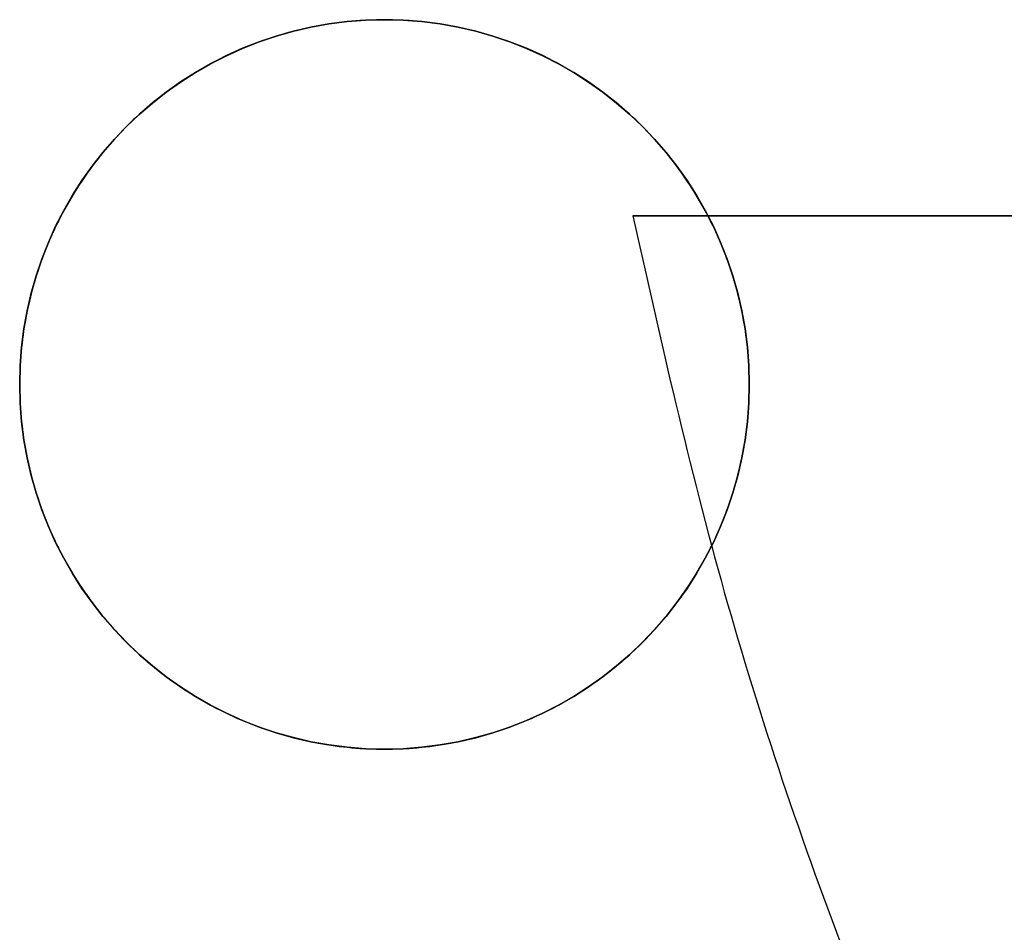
# Model space of a CAD drawing. Header units: millimetres. Extents: x -809 to 684, y -15 to 16.
# Tile 23 of 256: x -618.02 to -615.59, y -2.66 to -0.4. Entities that reach past the tile are written whole.
import ezdxf

# ---------------------------------------------------------------- set-up
doc = ezdxf.new("R2010")
doc.units = ezdxf.units.MM
doc.layers.add('METAL NEGRO', color=7, linetype='Continuous')

msp = doc.modelspace()

# ---------------------------------------------------------------- linework, layer by layer
at = {"layer": 'METAL NEGRO'}
for p, q in [((-616.5058, -0.8874, 16.5705), (-611.6898, -0.8874, 16.5705)), ((-618.0184, -1.3035, 1118.7399), (-618.0184, -1.3033, 1118.2399)), ((-618.0184, -1.3035, 1118.7399), (-618.0184, -1.3033, 1118.2399)), ((-616.2184, -1.3035, 1118.7399), (-616.2184, -1.3033, 1118.2399)), ((-616.2184, -1.3035, 1118.7399), (-616.2184, -1.3033, 1118.2399))]:
    msp.add_line(p, q, dxfattribs=at)
at = {"layer": 'METAL NEGRO', "extrusion": (-5.0526e-13, -0.000480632, 1)}
msp.add_arc((-617.1184, -0.7658, 1118.2404), 0.9, 90, 270, dxfattribs=at)
at = {"layer": 'METAL NEGRO', "extrusion": (0, 0.000480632, -1)}
for start, end in [(270, 90), (270, 90), (90, 270), (90, 270)]:
    msp.add_arc((617.1184, -0.7658, -1118.4904), 0.9, start, end, dxfattribs=at)
at = {"layer": 'METAL NEGRO', "extrusion": (5.05305e-13, -0.000480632, 1)}
msp.add_arc((-617.1184, -0.7658, 1118.7404), 0.9, 90, 270, dxfattribs=at)
at = {"layer": 'METAL NEGRO', "extrusion": (2.52501e-13, -0.000480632, 1)}
msp.add_arc((-617.1184, -0.7658, 1118.2404), 0.9, 270, 90, dxfattribs=at)
at = {"layer": 'METAL NEGRO', "extrusion": (5.05244e-13, -0.000480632, 1)}
msp.add_arc((-617.1184, -0.7658, 1118.7404), 0.9, 270, 90, dxfattribs=at)
at = {"layer": 'METAL NEGRO', "extrusion": (0, -1, 0)}
msp.add_arc((-605.228, 16.5705, 0.8874), 11.2777, 156.03481, 203.96519, dxfattribs=at)
at = {"layer": 'METAL NEGRO'}
msp.add_rational_spline([(-617.1184, -0.4035, 1118.7404), (-616.2184, -0.4035, 1118.7404), (-616.2184, -1.3035, 1118.7399), (-616.2184, -2.2035, 1118.7395), (-617.1184, -2.2035, 1118.7395), (-618.0184, -2.2035, 1118.7395), (-618.0184, -1.3035, 1118.7399), (-618.0184, -0.4035, 1118.7404), (-617.1184, -0.4035, 1118.7404)], [1, 0.707106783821, 1, 0.707106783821, 1, 0.707106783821, 1, 0.707106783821, 1], degree=2, knots=[0, 0, 0, 1.413717, 1.413717, 2.827433, 2.827433, 4.24115, 4.24115, 5.654867, 5.654867, 5.654867], dxfattribs=at)
for points in [[(-617.1184, -0.4033, 1118.2404), (-617.1184, -0.4035, 1118.7404)], [(-617.1184, -0.4035, 1118.7404), (-617.1184, -0.4033, 1118.2404)], [(-617.1184, -2.2035, 1118.7395), (-617.1184, -2.2033, 1118.2395)], [(-617.1184, -2.2033, 1118.2395), (-617.1184, -2.2035, 1118.7395)]]:
    msp.add_open_spline(points, degree=1, dxfattribs=at)
msp.add_rational_spline([(-616.5058, -0.8874, 16.5705), (-614.6603, -10.1374, 16.5705), (-605.228, -10.1374, 16.5705)], [0.931934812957, 0.746414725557, 1], degree=2, dxfattribs=at)

doc.saveas('drawing.dxf')
